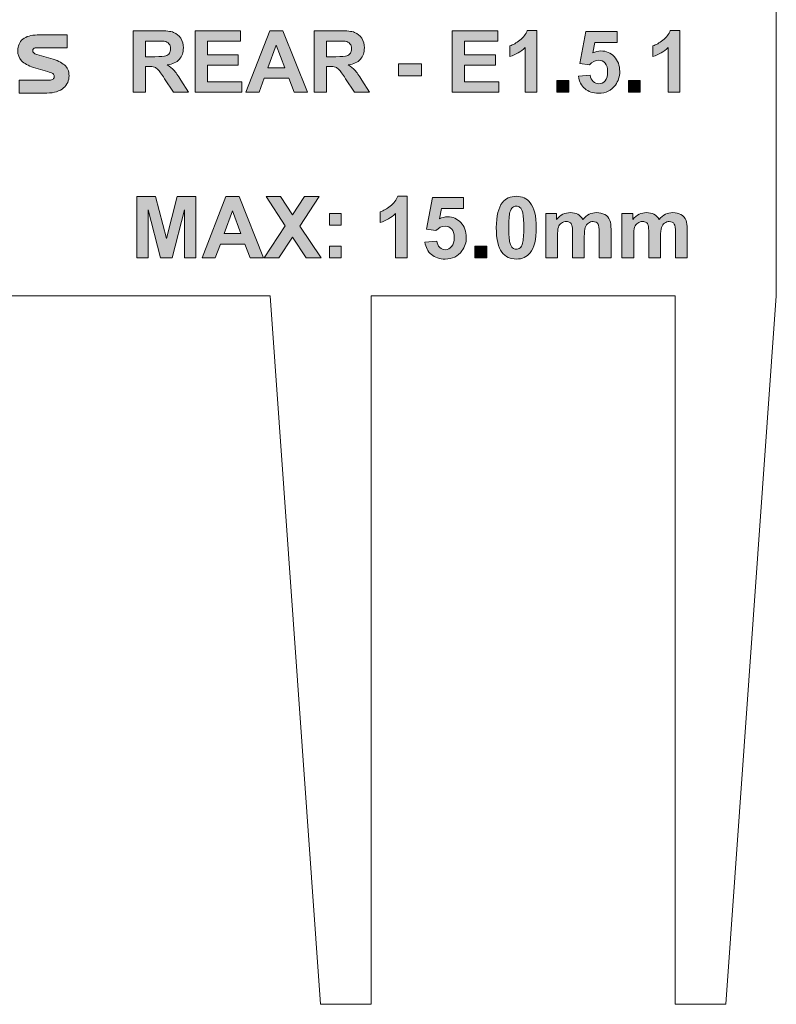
# Model space of a CAD drawing. Header units: millimetres. Extents: x 7 to 595, y -296 to -6.
# Tile 55 of 131: x 176 to 213, y -296 to -247. Entities that reach past the tile are written whole.
import ezdxf

# ---------------------------------------------------------------- set-up
doc = ezdxf.new("R2010")
doc.units = ezdxf.units.MM
doc.header["$MEASUREMENT"] = 0
doc.layers.add('Layer 1', color=7, linetype='Continuous', lineweight=0)

# ---------------------------------------------------------------- blocks, each defined once
blk = doc.blocks.new('Block_43')
at = {"layer": 'Layer 1', "color": 240, "lineweight": 0, "true_color": 0xed2224}
blk.add_line((213.435, -260.816), (213.423, -243.316), dxfattribs=at)
for points in [[(188.435, -260.816), (188.435, -260.816), (115.738, -260.816), (115.738, -260.816)], [(188.435, -260.816), (188.435, -260.816), (190.935, -295.816), (190.935, -295.816)], [(208.435, -260.816), (208.435, -260.816), (193.435, -260.816), (193.435, -260.816)], [(213.435, -260.816), (213.435, -260.816), (210.935, -295.816), (210.935, -295.816)]]:
    blk.add_open_spline(points, degree=3, dxfattribs=at)
for points in [[(190.935, -295.816), (190.935, -295.816), (193.435, -295.816), (193.435, -295.816), (193.435, -295.816), (193.435, -260.816), (193.435, -260.816)], [(210.935, -295.816), (210.935, -295.816), (208.435, -295.816), (208.435, -295.816), (208.435, -295.816), (208.435, -260.816), (208.435, -260.816)]]:
    blk.add_open_spline(points, degree=3, knots=[0, 0, 0, 0, 1, 1, 1, 2, 2, 2, 2], dxfattribs=at)
blk = doc.blocks.new('Block_42')
at = {"layer": 'Layer 1', "true_color": 0x010101, "transparency": 33554687}
h = blk.add_hatch(color=18, dxfattribs=at)
edge = h.paths.add_edge_path()
edge.add_spline(control_points=[(177.446, -249.735), (177.446, -249.735), (176.757, -249.532), (176.757, -249.532), (176.491, -249.453), (176.295, -249.344), (176.167, -249.206), (176.04, -249.069), (175.976, -248.904), (175.976, -248.713), (175.976, -248.473), (176.06, -248.283), (176.229, -248.142), (176.397, -248.002), (176.634, -247.932), (176.94, -247.932), (176.94, -247.932), (178.414, -247.932), (178.414, -247.932), (178.414, -247.932), (178.414, -248.563), (178.414, -248.563), (178.414, -248.563), (176.937, -248.563), (176.937, -248.563), (176.855, -248.563), (176.798, -248.578), (176.764, -248.607), (176.731, -248.637), (176.715, -248.669), (176.715, -248.705), (176.715, -248.751), (176.731, -248.789), (176.763, -248.818), (176.794, -248.847), (176.846, -248.872), (176.917, -248.893), (176.917, -248.893), (177.618, -249.095), (177.618, -249.095), (177.914, -249.182), (178.137, -249.289), (178.286, -249.415), (178.435, -249.541), (178.51, -249.718), (178.51, -249.945), (178.51, -250.063), (178.487, -250.174), (178.443, -250.278), (178.398, -250.383), (178.331, -250.473), (178.24, -250.55), (178.149, -250.626), (178.034, -250.688), (177.895, -250.734), (177.756, -250.78), (177.594, -250.803), (177.407, -250.803), (177.407, -250.803), (176.053, -250.803), (176.053, -250.803), (176.053, -250.803), (176.053, -250.171), (176.053, -250.171), (176.053, -250.171), (177.522, -250.171), (177.522, -250.171), (177.619, -250.171), (177.687, -250.152), (177.725, -250.114), (177.763, -250.075), (177.783, -250.031), (177.783, -249.98), (177.783, -249.918), (177.759, -249.872), (177.712, -249.84), (177.664, -249.808), (177.576, -249.773), (177.446, -249.735)], knot_values=[0, 0, 0, 0, 1, 1, 1, 2, 2, 2, 3, 3, 3, 4, 4, 4, 5, 5, 5, 6, 6, 6, 7, 7, 7, 8, 8, 8, 9, 9, 9, 10, 10, 10, 11, 11, 11, 12, 12, 12, 13, 13, 13, 14, 14, 14, 15, 15, 15, 16, 16, 16, 17, 17, 17, 18, 18, 18, 19, 19, 19, 20, 20, 20, 21, 21, 21, 22, 22, 22, 23, 23, 23, 24, 24, 24, 25, 25, 25, 26, 26, 26, 26], degree=3, periodic=0)
h = blk.add_hatch(color=18, dxfattribs=at)
edge = h.paths.add_edge_path()
edge.add_spline(control_points=[(182.289, -249.006), (182.289, -249.006), (182.742, -249.006), (182.742, -249.006), (183.035, -249.006), (183.218, -248.993), (183.291, -248.968), (183.364, -248.944), (183.422, -248.901), (183.463, -248.84), (183.504, -248.779), (183.525, -248.703), (183.525, -248.612), (183.525, -248.51), (183.497, -248.428), (183.443, -248.364), (183.389, -248.302), (183.312, -248.262), (183.213, -248.246), (183.163, -248.239), (183.014, -248.235), (182.767, -248.235), (182.767, -248.235), (182.289, -248.235), (182.289, -248.235), (182.289, -248.235), (182.289, -249.006), (182.289, -249.006)], knot_values=[0, 0, 0, 0, 1, 1, 1, 2, 2, 2, 3, 3, 3, 4, 4, 4, 5, 5, 5, 6, 6, 6, 7, 7, 7, 8, 8, 8, 9, 9, 9, 9], degree=3, periodic=0)
edge = h.paths.add_edge_path()
edge.add_spline(control_points=[(181.675, -250.754), (181.675, -250.754), (181.675, -247.723), (181.675, -247.723), (181.675, -247.723), (182.964, -247.723), (182.964, -247.723), (183.288, -247.723), (183.524, -247.751), (183.67, -247.805), (183.818, -247.859), (183.935, -247.956), (184.023, -248.095), (184.111, -248.235), (184.156, -248.393), (184.156, -248.573), (184.156, -248.8), (184.089, -248.988), (183.956, -249.136), (183.823, -249.284), (183.624, -249.378), (183.359, -249.416), (183.49, -249.493), (183.599, -249.578), (183.684, -249.67), (183.771, -249.763), (183.886, -249.927), (184.032, -250.163), (184.032, -250.163), (184.401, -250.754), (184.401, -250.754), (184.401, -250.754), (183.67, -250.754), (183.67, -250.754), (183.67, -250.754), (183.231, -250.092), (183.231, -250.092), (183.073, -249.857), (182.966, -249.709), (182.907, -249.648), (182.849, -249.587), (182.788, -249.545), (182.723, -249.522), (182.657, -249.5), (182.554, -249.488), (182.413, -249.488), (182.413, -249.488), (182.289, -249.488), (182.289, -249.488), (182.289, -249.488), (182.289, -250.754), (182.289, -250.754), (182.289, -250.754), (181.675, -250.754), (181.675, -250.754), (181.675, -250.754), (181.675, -250.754), (181.675, -250.754)], knot_values=[0, 0, 0, 0, 1, 1, 1, 2, 2, 2, 3, 3, 3, 4, 4, 4, 5, 5, 5, 6, 6, 6, 7, 7, 7, 8, 8, 8, 9, 9, 9, 10, 10, 10, 11, 11, 11, 12, 12, 12, 13, 13, 13, 14, 14, 14, 15, 15, 15, 16, 16, 16, 17, 17, 17, 18, 18, 18, 19, 19, 19, 19], degree=3, periodic=0)
for points in [[(184.732, -250.754), (184.732, -247.723), (186.976, -247.723), (186.976, -248.235), (185.346, -248.235), (185.346, -248.908), (186.862, -248.908), (186.862, -249.421), (185.346, -249.421), (185.346, -250.242), (187.035, -250.242), (187.035, -250.754)], [(197.432, -250.754), (197.432, -247.723), (199.676, -247.723), (199.676, -248.235), (198.046, -248.235), (198.046, -248.908), (199.561, -248.908), (199.561, -249.421), (198.046, -249.421), (198.046, -250.242), (199.735, -250.242), (199.735, -250.754)], [(194.774, -249.946), (194.774, -249.366), (195.917, -249.366), (195.917, -249.946)], [(202.602, -250.754), (202.602, -250.174), (203.182, -250.174), (203.182, -250.754)], [(206.132, -250.754), (206.132, -250.174), (206.712, -250.174), (206.712, -250.754)], [(181.854, -258.949), (181.854, -255.918), (182.773, -255.918), (183.317, -257.986), (183.854, -255.918), (184.775, -255.918), (184.775, -258.949), (184.208, -258.949), (184.206, -256.563), (183.608, -258.949), (183.018, -258.949), (182.424, -256.563), (182.421, -258.949)], [(188.139, -258.949), (189.185, -257.369), (188.237, -255.918), (188.951, -255.918), (189.548, -256.821), (190.145, -255.918), (190.861, -255.918), (189.91, -257.37), (190.954, -258.949), (190.219, -258.949), (189.547, -257.923), (188.875, -258.949)], [(198.556, -258.949), (198.556, -258.369), (199.136, -258.369), (199.136, -258.949)]]:
    blk.add_hatch(color=18, dxfattribs=at).paths.add_polyline_path(points)
h = blk.add_hatch(color=18, dxfattribs=at)
edge = h.paths.add_edge_path()
edge.add_spline(control_points=[(189.164, -249.552), (189.164, -249.552), (188.743, -248.43), (188.743, -248.43), (188.743, -248.43), (188.334, -249.552), (188.334, -249.552), (188.334, -249.552), (189.164, -249.552), (189.164, -249.552)], knot_values=[0, 0, 0, 0, 1, 1, 1, 2, 2, 2, 3, 3, 3, 3], degree=3, periodic=0)
edge = h.paths.add_edge_path()
edge.add_spline(control_points=[(190.286, -250.754), (190.286, -250.754), (189.625, -250.754), (189.625, -250.754), (189.625, -250.754), (189.363, -250.064), (189.363, -250.064), (189.363, -250.064), (188.148, -250.064), (188.148, -250.064), (188.148, -250.064), (187.896, -250.754), (187.896, -250.754), (187.896, -250.754), (187.247, -250.754), (187.247, -250.754), (187.247, -250.754), (188.424, -247.723), (188.424, -247.723), (188.424, -247.723), (189.072, -247.723), (189.072, -247.723), (189.072, -247.723), (190.286, -250.754), (190.286, -250.754), (190.286, -250.754), (190.286, -250.754), (190.286, -250.754)], knot_values=[0, 0, 0, 0, 1, 1, 1, 2, 2, 2, 3, 3, 3, 4, 4, 4, 5, 5, 5, 6, 6, 6, 7, 7, 7, 8, 8, 8, 9, 9, 9, 9], degree=3, periodic=0)
h = blk.add_hatch(color=18, dxfattribs=at)
edge = h.paths.add_edge_path()
edge.add_spline(control_points=[(191.227, -249.006), (191.227, -249.006), (191.68, -249.006), (191.68, -249.006), (191.973, -249.006), (192.156, -248.993), (192.229, -248.968), (192.302, -248.944), (192.36, -248.901), (192.401, -248.84), (192.442, -248.779), (192.463, -248.703), (192.463, -248.612), (192.463, -248.51), (192.435, -248.428), (192.381, -248.364), (192.327, -248.302), (192.25, -248.262), (192.151, -248.246), (192.101, -248.239), (191.952, -248.235), (191.704, -248.235), (191.704, -248.235), (191.227, -248.235), (191.227, -248.235), (191.227, -248.235), (191.227, -249.006), (191.227, -249.006)], knot_values=[0, 0, 0, 0, 1, 1, 1, 2, 2, 2, 3, 3, 3, 4, 4, 4, 5, 5, 5, 6, 6, 6, 7, 7, 7, 8, 8, 8, 9, 9, 9, 9], degree=3, periodic=0)
edge = h.paths.add_edge_path()
edge.add_spline(control_points=[(190.613, -250.754), (190.613, -250.754), (190.613, -247.723), (190.613, -247.723), (190.613, -247.723), (191.902, -247.723), (191.902, -247.723), (192.226, -247.723), (192.461, -247.751), (192.608, -247.805), (192.756, -247.859), (192.873, -247.956), (192.961, -248.095), (193.049, -248.235), (193.094, -248.393), (193.094, -248.573), (193.094, -248.8), (193.027, -248.988), (192.894, -249.136), (192.76, -249.284), (192.562, -249.378), (192.296, -249.416), (192.428, -249.493), (192.537, -249.578), (192.622, -249.67), (192.708, -249.763), (192.824, -249.927), (192.969, -250.163), (192.969, -250.163), (193.339, -250.754), (193.339, -250.754), (193.339, -250.754), (192.607, -250.754), (192.607, -250.754), (192.607, -250.754), (192.169, -250.092), (192.169, -250.092), (192.011, -249.857), (191.903, -249.709), (191.845, -249.648), (191.787, -249.587), (191.726, -249.545), (191.661, -249.522), (191.595, -249.5), (191.492, -249.488), (191.351, -249.488), (191.351, -249.488), (191.227, -249.488), (191.227, -249.488), (191.227, -249.488), (191.227, -250.754), (191.227, -250.754), (191.227, -250.754), (190.613, -250.754), (190.613, -250.754), (190.613, -250.754), (190.613, -250.754), (190.613, -250.754)], knot_values=[0, 0, 0, 0, 1, 1, 1, 2, 2, 2, 3, 3, 3, 4, 4, 4, 5, 5, 5, 6, 6, 6, 7, 7, 7, 8, 8, 8, 9, 9, 9, 10, 10, 10, 11, 11, 11, 12, 12, 12, 13, 13, 13, 14, 14, 14, 15, 15, 15, 16, 16, 16, 17, 17, 17, 18, 18, 18, 19, 19, 19, 19], degree=3, periodic=0)
h = blk.add_hatch(color=18, dxfattribs=at)
edge = h.paths.add_edge_path()
edge.add_spline(control_points=[(201.61, -250.754), (201.61, -250.754), (201.03, -250.754), (201.03, -250.754), (201.03, -250.754), (201.03, -248.56), (201.03, -248.56), (200.819, -248.759), (200.569, -248.906), (200.281, -249.002), (200.281, -249.002), (200.281, -248.472), (200.281, -248.472), (200.433, -248.423), (200.597, -248.329), (200.774, -248.19), (200.952, -248.052), (201.073, -247.89), (201.14, -247.706), (201.14, -247.706), (201.61, -247.706), (201.61, -247.706), (201.61, -247.706), (201.61, -250.754), (201.61, -250.754)], knot_values=[0, 0, 0, 0, 1, 1, 1, 2, 2, 2, 3, 3, 3, 4, 4, 4, 5, 5, 5, 6, 6, 6, 7, 7, 7, 8, 8, 8, 8], degree=3, periodic=0)
h = blk.add_hatch(color=18, dxfattribs=at)
edge = h.paths.add_edge_path()
edge.add_spline(control_points=[(203.664, -249.976), (203.664, -249.976), (204.243, -249.916), (204.243, -249.916), (204.26, -250.047), (204.309, -250.152), (204.39, -250.229), (204.472, -250.305), (204.566, -250.344), (204.672, -250.344), (204.794, -250.344), (204.897, -250.294), (204.981, -250.195), (205.065, -250.095), (205.107, -249.946), (205.107, -249.746), (205.107, -249.558), (205.065, -249.418), (204.981, -249.324), (204.898, -249.23), (204.79, -249.184), (204.655, -249.184), (204.488, -249.184), (204.338, -249.257), (204.205, -249.404), (204.205, -249.404), (203.735, -249.336), (203.735, -249.336), (203.735, -249.336), (204.032, -247.761), (204.032, -247.761), (204.032, -247.761), (205.569, -247.761), (205.569, -247.761), (205.569, -247.761), (205.569, -248.303), (205.569, -248.303), (205.569, -248.303), (204.473, -248.303), (204.473, -248.303), (204.473, -248.303), (204.381, -248.819), (204.381, -248.819), (204.51, -248.755), (204.643, -248.722), (204.778, -248.722), (205.036, -248.722), (205.255, -248.816), (205.434, -249.004), (205.614, -249.192), (205.704, -249.436), (205.704, -249.737), (205.704, -249.987), (205.631, -250.21), (205.487, -250.407), (205.289, -250.675), (205.015, -250.809), (204.665, -250.809), (204.385, -250.809), (204.157, -250.734), (203.98, -250.583), (203.803, -250.432), (203.698, -250.231), (203.664, -249.976)], knot_values=[0, 0, 0, 0, 1, 1, 1, 2, 2, 2, 3, 3, 3, 4, 4, 4, 5, 5, 5, 6, 6, 6, 7, 7, 7, 8, 8, 8, 9, 9, 9, 10, 10, 10, 11, 11, 11, 12, 12, 12, 13, 13, 13, 14, 14, 14, 15, 15, 15, 16, 16, 16, 17, 17, 17, 18, 18, 18, 19, 19, 19, 20, 20, 20, 21, 21, 21, 21], degree=3, periodic=0)
h = blk.add_hatch(color=18, dxfattribs=at)
edge = h.paths.add_edge_path()
edge.add_spline(control_points=[(208.672, -250.754), (208.672, -250.754), (208.092, -250.754), (208.092, -250.754), (208.092, -250.754), (208.092, -248.56), (208.092, -248.56), (207.88, -248.759), (207.63, -248.906), (207.342, -249.002), (207.342, -249.002), (207.342, -248.472), (207.342, -248.472), (207.494, -248.423), (207.658, -248.329), (207.835, -248.19), (208.013, -248.052), (208.135, -247.89), (208.201, -247.706), (208.201, -247.706), (208.672, -247.706), (208.672, -247.706), (208.672, -247.706), (208.672, -250.754), (208.672, -250.754)], knot_values=[0, 0, 0, 0, 1, 1, 1, 2, 2, 2, 3, 3, 3, 4, 4, 4, 5, 5, 5, 6, 6, 6, 7, 7, 7, 8, 8, 8, 8], degree=3, periodic=0)
h = blk.add_hatch(color=18, dxfattribs=at)
edge = h.paths.add_edge_path()
edge.add_spline(control_points=[(186.998, -257.747), (186.998, -257.747), (186.576, -256.625), (186.576, -256.625), (186.576, -256.625), (186.167, -257.747), (186.167, -257.747), (186.167, -257.747), (186.998, -257.747), (186.998, -257.747)], knot_values=[0, 0, 0, 0, 1, 1, 1, 2, 2, 2, 3, 3, 3, 3], degree=3, periodic=0)
edge = h.paths.add_edge_path()
edge.add_spline(control_points=[(188.119, -258.949), (188.119, -258.949), (187.458, -258.949), (187.458, -258.949), (187.458, -258.949), (187.197, -258.259), (187.197, -258.259), (187.197, -258.259), (185.981, -258.259), (185.981, -258.259), (185.981, -258.259), (185.729, -258.949), (185.729, -258.949), (185.729, -258.949), (185.08, -258.949), (185.08, -258.949), (185.08, -258.949), (186.257, -255.918), (186.257, -255.918), (186.257, -255.918), (186.905, -255.918), (186.905, -255.918), (186.905, -255.918), (188.119, -258.949), (188.119, -258.949), (188.119, -258.949), (188.119, -258.949), (188.119, -258.949)], knot_values=[0, 0, 0, 0, 1, 1, 1, 2, 2, 2, 3, 3, 3, 4, 4, 4, 5, 5, 5, 6, 6, 6, 7, 7, 7, 8, 8, 8, 9, 9, 9, 9], degree=3, periodic=0)
h = blk.add_hatch(color=18, dxfattribs=at)
edge = h.paths.add_edge_path()
edge.add_spline(control_points=[(195.21, -258.949), (195.21, -258.949), (194.63, -258.949), (194.63, -258.949), (194.63, -258.949), (194.63, -256.755), (194.63, -256.755), (194.419, -256.954), (194.169, -257.102), (193.881, -257.197), (193.881, -257.197), (193.881, -256.668), (193.881, -256.668), (194.033, -256.618), (194.197, -256.524), (194.374, -256.385), (194.552, -256.247), (194.673, -256.086), (194.74, -255.901), (194.74, -255.901), (195.21, -255.901), (195.21, -255.901), (195.21, -255.901), (195.21, -258.949), (195.21, -258.949)], knot_values=[0, 0, 0, 0, 1, 1, 1, 2, 2, 2, 3, 3, 3, 4, 4, 4, 5, 5, 5, 6, 6, 6, 7, 7, 7, 8, 8, 8, 8], degree=3, periodic=0)
h = blk.add_hatch(color=18, dxfattribs=at)
edge = h.paths.add_edge_path()
edge.add_spline(control_points=[(196.087, -258.171), (196.087, -258.171), (196.667, -258.111), (196.667, -258.111), (196.684, -258.242), (196.733, -258.347), (196.814, -258.424), (196.896, -258.501), (196.99, -258.539), (197.096, -258.539), (197.217, -258.539), (197.32, -258.489), (197.404, -258.39), (197.488, -258.29), (197.531, -258.141), (197.531, -257.941), (197.531, -257.753), (197.489, -257.613), (197.405, -257.519), (197.322, -257.425), (197.213, -257.379), (197.079, -257.379), (196.912, -257.379), (196.762, -257.452), (196.629, -257.599), (196.629, -257.599), (196.159, -257.531), (196.159, -257.531), (196.159, -257.531), (196.455, -255.956), (196.455, -255.956), (196.455, -255.956), (197.992, -255.956), (197.992, -255.956), (197.992, -255.956), (197.992, -256.498), (197.992, -256.498), (197.992, -256.498), (196.896, -256.498), (196.896, -256.498), (196.896, -256.498), (196.805, -257.014), (196.805, -257.014), (196.934, -256.95), (197.066, -256.917), (197.202, -256.917), (197.46, -256.917), (197.679, -257.011), (197.858, -257.2), (198.038, -257.387), (198.128, -257.631), (198.128, -257.932), (198.128, -258.182), (198.055, -258.405), (197.91, -258.602), (197.713, -258.87), (197.439, -259.004), (197.089, -259.004), (196.809, -259.004), (196.58, -258.929), (196.404, -258.779), (196.227, -258.628), (196.122, -258.426), (196.087, -258.171)], knot_values=[0, 0, 0, 0, 1, 1, 1, 2, 2, 2, 3, 3, 3, 4, 4, 4, 5, 5, 5, 6, 6, 6, 7, 7, 7, 8, 8, 8, 9, 9, 9, 10, 10, 10, 11, 11, 11, 12, 12, 12, 13, 13, 13, 14, 14, 14, 15, 15, 15, 16, 16, 16, 17, 17, 17, 18, 18, 18, 19, 19, 19, 20, 20, 20, 21, 21, 21, 21], degree=3, periodic=0)
h = blk.add_hatch(color=18, dxfattribs=at)
edge = h.paths.add_edge_path()
edge.add_spline(control_points=[(200.593, -256.384), (200.524, -256.384), (200.462, -256.407), (200.409, -256.452), (200.354, -256.496), (200.312, -256.577), (200.282, -256.693), (200.243, -256.843), (200.223, -257.097), (200.223, -257.454), (200.223, -257.811), (200.241, -258.055), (200.276, -258.189), (200.311, -258.322), (200.356, -258.411), (200.409, -258.455), (200.463, -258.5), (200.524, -258.522), (200.593, -258.522), (200.663, -258.522), (200.725, -258.499), (200.779, -258.454), (200.833, -258.41), (200.875, -258.329), (200.905, -258.213), (200.944, -258.064), (200.964, -257.811), (200.964, -257.454), (200.964, -257.097), (200.946, -256.852), (200.911, -256.719), (200.876, -256.586), (200.831, -256.496), (200.778, -256.452), (200.724, -256.407), (200.663, -256.384), (200.593, -256.384)], knot_values=[0, 0, 0, 0, 1, 1, 1, 2, 2, 2, 3, 3, 3, 4, 4, 4, 5, 5, 5, 6, 6, 6, 7, 7, 7, 8, 8, 8, 9, 9, 9, 10, 10, 10, 11, 11, 11, 12, 12, 12, 12], degree=3, periodic=0)
edge = h.paths.add_edge_path()
edge.add_spline(control_points=[(200.593, -255.901), (200.887, -255.901), (201.116, -256.007), (201.282, -256.217), (201.479, -256.465), (201.578, -256.878), (201.578, -257.454), (201.578, -258.029), (201.478, -258.442), (201.28, -258.693), (201.116, -258.901), (200.887, -259.004), (200.593, -259.004), (200.299, -259.004), (200.061, -258.891), (199.88, -258.664), (199.7, -258.436), (199.609, -258.031), (199.609, -257.448), (199.609, -256.876), (199.709, -256.464), (199.907, -256.213), (200.071, -256.005), (200.3, -255.901), (200.593, -255.901), (200.593, -255.901), (200.593, -255.901), (200.593, -255.901)], knot_values=[0, 0, 0, 0, 1, 1, 1, 2, 2, 2, 3, 3, 3, 4, 4, 4, 5, 5, 5, 6, 6, 6, 7, 7, 7, 8, 8, 8, 9, 9, 9, 9], degree=3, periodic=0)
h = blk.add_hatch(color=18, dxfattribs=at)
edge = h.paths.add_edge_path()
edge.add_spline(control_points=[(191.375, -258.949), (191.375, -258.949), (191.375, -258.369), (191.375, -258.369), (191.375, -258.369), (191.955, -258.369), (191.955, -258.369), (191.955, -258.369), (191.955, -258.949), (191.955, -258.949), (191.955, -258.949), (191.375, -258.949), (191.375, -258.949)], knot_values=[0, 0, 0, 0, 1, 1, 1, 2, 2, 2, 3, 3, 3, 4, 4, 4, 4], degree=3, periodic=0)
edge = h.paths.add_edge_path()
edge.add_spline(control_points=[(191.375, -257.332), (191.375, -257.332), (191.375, -256.752), (191.375, -256.752), (191.375, -256.752), (191.955, -256.752), (191.955, -256.752), (191.955, -256.752), (191.955, -257.332), (191.955, -257.332), (191.955, -257.332), (191.375, -257.332), (191.375, -257.332), (191.375, -257.332), (191.375, -257.332), (191.375, -257.332)], knot_values=[0, 0, 0, 0, 1, 1, 1, 2, 2, 2, 3, 3, 3, 4, 4, 4, 5, 5, 5, 5], degree=3, periodic=0)
h = blk.add_hatch(color=18, dxfattribs=at)
edge = h.paths.add_edge_path()
edge.add_spline(control_points=[(202.048, -256.752), (202.048, -256.752), (202.582, -256.752), (202.582, -256.752), (202.582, -256.752), (202.582, -257.052), (202.582, -257.052), (202.773, -256.821), (203.001, -256.706), (203.265, -256.706), (203.406, -256.706), (203.528, -256.735), (203.631, -256.792), (203.735, -256.85), (203.819, -256.938), (203.885, -257.055), (203.982, -256.938), (204.086, -256.85), (204.198, -256.792), (204.309, -256.735), (204.428, -256.706), (204.555, -256.706), (204.716, -256.706), (204.852, -256.738), (204.964, -256.804), (205.076, -256.869), (205.159, -256.965), (205.214, -257.092), (205.254, -257.185), (205.274, -257.337), (205.274, -257.547), (205.274, -257.547), (205.274, -258.949), (205.274, -258.949), (205.274, -258.949), (204.694, -258.949), (204.694, -258.949), (204.694, -258.949), (204.694, -257.696), (204.694, -257.696), (204.694, -257.478), (204.674, -257.337), (204.634, -257.274), (204.581, -257.192), (204.497, -257.15), (204.386, -257.15), (204.305, -257.15), (204.228, -257.175), (204.156, -257.224), (204.085, -257.274), (204.032, -257.347), (204.001, -257.442), (203.969, -257.538), (203.953, -257.689), (203.953, -257.896), (203.953, -257.896), (203.953, -258.949), (203.953, -258.949), (203.953, -258.949), (203.373, -258.949), (203.373, -258.949), (203.373, -258.949), (203.373, -257.747), (203.373, -257.747), (203.373, -257.534), (203.363, -257.396), (203.342, -257.334), (203.322, -257.272), (203.29, -257.226), (203.246, -257.195), (203.203, -257.165), (203.144, -257.15), (203.07, -257.15), (202.98, -257.15), (202.9, -257.174), (202.829, -257.222), (202.757, -257.271), (202.706, -257.34), (202.675, -257.431), (202.644, -257.522), (202.628, -257.673), (202.628, -257.883), (202.628, -257.883), (202.628, -258.949), (202.628, -258.949), (202.628, -258.949), (202.048, -258.949), (202.048, -258.949), (202.048, -258.949), (202.048, -256.752), (202.048, -256.752)], knot_values=[0, 0, 0, 0, 1, 1, 1, 2, 2, 2, 3, 3, 3, 4, 4, 4, 5, 5, 5, 6, 6, 6, 7, 7, 7, 8, 8, 8, 9, 9, 9, 10, 10, 10, 11, 11, 11, 12, 12, 12, 13, 13, 13, 14, 14, 14, 15, 15, 15, 16, 16, 16, 17, 17, 17, 18, 18, 18, 19, 19, 19, 20, 20, 20, 21, 21, 21, 22, 22, 22, 23, 23, 23, 24, 24, 24, 25, 25, 25, 26, 26, 26, 27, 27, 27, 28, 28, 28, 29, 29, 29, 30, 30, 30, 30], degree=3, periodic=0)
h = blk.add_hatch(color=18, dxfattribs=at)
edge = h.paths.add_edge_path()
edge.add_spline(control_points=[(205.812, -256.752), (205.812, -256.752), (206.346, -256.752), (206.346, -256.752), (206.346, -256.752), (206.346, -257.052), (206.346, -257.052), (206.537, -256.821), (206.765, -256.706), (207.03, -256.706), (207.17, -256.706), (207.292, -256.735), (207.395, -256.792), (207.499, -256.85), (207.583, -256.938), (207.649, -257.055), (207.746, -256.938), (207.85, -256.85), (207.962, -256.792), (208.073, -256.735), (208.192, -256.706), (208.319, -256.706), (208.48, -256.706), (208.616, -256.738), (208.729, -256.804), (208.84, -256.869), (208.923, -256.965), (208.978, -257.092), (209.019, -257.185), (209.038, -257.337), (209.038, -257.547), (209.038, -257.547), (209.038, -258.949), (209.038, -258.949), (209.038, -258.949), (208.458, -258.949), (208.458, -258.949), (208.458, -258.949), (208.458, -257.696), (208.458, -257.696), (208.458, -257.478), (208.438, -257.337), (208.398, -257.274), (208.345, -257.192), (208.261, -257.15), (208.15, -257.15), (208.069, -257.15), (207.992, -257.175), (207.92, -257.224), (207.849, -257.274), (207.797, -257.347), (207.765, -257.442), (207.733, -257.538), (207.717, -257.689), (207.717, -257.896), (207.717, -257.896), (207.717, -258.949), (207.717, -258.949), (207.717, -258.949), (207.137, -258.949), (207.137, -258.949), (207.137, -258.949), (207.137, -257.747), (207.137, -257.747), (207.137, -257.534), (207.127, -257.396), (207.106, -257.334), (207.086, -257.272), (207.054, -257.226), (207.01, -257.195), (206.967, -257.165), (206.908, -257.15), (206.834, -257.15), (206.744, -257.15), (206.664, -257.174), (206.593, -257.222), (206.521, -257.271), (206.47, -257.34), (206.439, -257.431), (206.408, -257.522), (206.392, -257.673), (206.392, -257.883), (206.392, -257.883), (206.392, -258.949), (206.392, -258.949), (206.392, -258.949), (205.812, -258.949), (205.812, -258.949), (205.812, -258.949), (205.812, -256.752), (205.812, -256.752)], knot_values=[0, 0, 0, 0, 1, 1, 1, 2, 2, 2, 3, 3, 3, 4, 4, 4, 5, 5, 5, 6, 6, 6, 7, 7, 7, 8, 8, 8, 9, 9, 9, 10, 10, 10, 11, 11, 11, 12, 12, 12, 13, 13, 13, 14, 14, 14, 15, 15, 15, 16, 16, 16, 17, 17, 17, 18, 18, 18, 19, 19, 19, 20, 20, 20, 21, 21, 21, 22, 22, 22, 23, 23, 23, 24, 24, 24, 25, 25, 25, 26, 26, 26, 27, 27, 27, 28, 28, 28, 29, 29, 29, 30, 30, 30, 30], degree=3, periodic=0)
at = {"layer": 'Layer 1'}
for points in [[(184.732, -250.754), (184.732, -247.723), (186.976, -247.723), (186.976, -248.235), (185.346, -248.235), (185.346, -248.908), (186.862, -248.908), (186.862, -249.421), (185.346, -249.421), (185.346, -250.242), (187.035, -250.242), (187.035, -250.754)], [(197.432, -250.754), (197.432, -247.723), (199.676, -247.723), (199.676, -248.235), (198.046, -248.235), (198.046, -248.908), (199.561, -248.908), (199.561, -249.421), (198.046, -249.421), (198.046, -250.242), (199.735, -250.242), (199.735, -250.754)], [(194.774, -249.946), (194.774, -249.366), (195.917, -249.366), (195.917, -249.946)], [(202.602, -250.754), (202.602, -250.174), (203.182, -250.174), (203.182, -250.754)], [(206.132, -250.754), (206.132, -250.174), (206.712, -250.174), (206.712, -250.754)], [(181.854, -258.949), (181.854, -255.918), (182.773, -255.918), (183.317, -257.986), (183.854, -255.918), (184.775, -255.918), (184.775, -258.949), (184.208, -258.949), (184.206, -256.563), (183.608, -258.949), (183.018, -258.949), (182.424, -256.563), (182.421, -258.949)], [(188.139, -258.949), (189.185, -257.369), (188.237, -255.918), (188.951, -255.918), (189.548, -256.821), (190.145, -255.918), (190.861, -255.918), (189.91, -257.37), (190.954, -258.949), (190.219, -258.949), (189.547, -257.923), (188.875, -258.949)], [(198.556, -258.949), (198.556, -258.369), (199.136, -258.369), (199.136, -258.949)]]:
    blk.add_lwpolyline(points, close=True, dxfattribs=at)
for points, knots in [([(177.446, -249.735), (177.446, -249.735), (176.757, -249.532), (176.757, -249.532), (176.491, -249.453), (176.295, -249.344), (176.167, -249.206), (176.04, -249.069), (175.976, -248.904), (175.976, -248.713), (175.976, -248.473), (176.06, -248.283), (176.229, -248.142), (176.397, -248.002), (176.634, -247.932), (176.94, -247.932), (176.94, -247.932), (178.414, -247.932), (178.414, -247.932), (178.414, -247.932), (178.414, -248.563), (178.414, -248.563), (178.414, -248.563), (176.937, -248.563), (176.937, -248.563), (176.855, -248.563), (176.798, -248.578), (176.764, -248.607), (176.731, -248.637), (176.715, -248.669), (176.715, -248.705), (176.715, -248.751), (176.731, -248.789), (176.763, -248.818), (176.794, -248.847), (176.846, -248.872), (176.917, -248.893), (176.917, -248.893), (177.618, -249.095), (177.618, -249.095), (177.914, -249.182), (178.137, -249.289), (178.286, -249.415), (178.435, -249.541), (178.51, -249.718), (178.51, -249.945), (178.51, -250.063), (178.487, -250.174), (178.443, -250.278), (178.398, -250.383), (178.331, -250.473), (178.24, -250.55), (178.149, -250.626), (178.034, -250.688), (177.895, -250.734), (177.756, -250.78), (177.594, -250.803), (177.407, -250.803), (177.407, -250.803), (176.053, -250.803), (176.053, -250.803), (176.053, -250.803), (176.053, -250.171), (176.053, -250.171), (176.053, -250.171), (177.522, -250.171), (177.522, -250.171), (177.619, -250.171), (177.687, -250.152), (177.725, -250.114), (177.763, -250.075), (177.783, -250.031), (177.783, -249.98), (177.783, -249.918), (177.759, -249.872), (177.712, -249.84), (177.664, -249.808), (177.576, -249.773), (177.446, -249.735)], [0, 0, 0, 0, 1, 1, 1, 2, 2, 2, 3, 3, 3, 4, 4, 4, 5, 5, 5, 6, 6, 6, 7, 7, 7, 8, 8, 8, 9, 9, 9, 10, 10, 10, 11, 11, 11, 12, 12, 12, 13, 13, 13, 14, 14, 14, 15, 15, 15, 16, 16, 16, 17, 17, 17, 18, 18, 18, 19, 19, 19, 20, 20, 20, 21, 21, 21, 22, 22, 22, 23, 23, 23, 24, 24, 24, 25, 25, 25, 26, 26, 26, 26]), ([(181.675, -250.754), (181.675, -250.754), (181.675, -247.723), (181.675, -247.723), (181.675, -247.723), (182.964, -247.723), (182.964, -247.723), (183.288, -247.723), (183.524, -247.751), (183.67, -247.805), (183.818, -247.859), (183.935, -247.956), (184.023, -248.095), (184.111, -248.235), (184.156, -248.393), (184.156, -248.573), (184.156, -248.8), (184.089, -248.988), (183.956, -249.136), (183.823, -249.284), (183.624, -249.378), (183.359, -249.416), (183.49, -249.493), (183.599, -249.578), (183.684, -249.67), (183.771, -249.763), (183.886, -249.927), (184.032, -250.163), (184.032, -250.163), (184.401, -250.754), (184.401, -250.754), (184.401, -250.754), (183.67, -250.754), (183.67, -250.754), (183.67, -250.754), (183.231, -250.092), (183.231, -250.092), (183.073, -249.857), (182.966, -249.709), (182.907, -249.648), (182.849, -249.587), (182.788, -249.545), (182.723, -249.522), (182.657, -249.5), (182.554, -249.488), (182.413, -249.488), (182.413, -249.488), (182.289, -249.488), (182.289, -249.488), (182.289, -249.488), (182.289, -250.754), (182.289, -250.754), (182.289, -250.754), (181.675, -250.754), (181.675, -250.754), (181.675, -250.754), (181.675, -250.754), (181.675, -250.754)], [0, 0, 0, 0, 1, 1, 1, 2, 2, 2, 3, 3, 3, 4, 4, 4, 5, 5, 5, 6, 6, 6, 7, 7, 7, 8, 8, 8, 9, 9, 9, 10, 10, 10, 11, 11, 11, 12, 12, 12, 13, 13, 13, 14, 14, 14, 15, 15, 15, 16, 16, 16, 17, 17, 17, 18, 18, 18, 19, 19, 19, 19]), ([(190.286, -250.754), (190.286, -250.754), (189.625, -250.754), (189.625, -250.754), (189.625, -250.754), (189.363, -250.064), (189.363, -250.064), (189.363, -250.064), (188.148, -250.064), (188.148, -250.064), (188.148, -250.064), (187.896, -250.754), (187.896, -250.754), (187.896, -250.754), (187.247, -250.754), (187.247, -250.754), (187.247, -250.754), (188.424, -247.723), (188.424, -247.723), (188.424, -247.723), (189.072, -247.723), (189.072, -247.723), (189.072, -247.723), (190.286, -250.754), (190.286, -250.754), (190.286, -250.754), (190.286, -250.754), (190.286, -250.754)], [0, 0, 0, 0, 1, 1, 1, 2, 2, 2, 3, 3, 3, 4, 4, 4, 5, 5, 5, 6, 6, 6, 7, 7, 7, 8, 8, 8, 9, 9, 9, 9]), ([(190.613, -250.754), (190.613, -250.754), (190.613, -247.723), (190.613, -247.723), (190.613, -247.723), (191.902, -247.723), (191.902, -247.723), (192.226, -247.723), (192.461, -247.751), (192.608, -247.805), (192.756, -247.859), (192.873, -247.956), (192.961, -248.095), (193.049, -248.235), (193.094, -248.393), (193.094, -248.573), (193.094, -248.8), (193.027, -248.988), (192.894, -249.136), (192.76, -249.284), (192.562, -249.378), (192.296, -249.416), (192.428, -249.493), (192.537, -249.578), (192.622, -249.67), (192.708, -249.763), (192.824, -249.927), (192.969, -250.163), (192.969, -250.163), (193.339, -250.754), (193.339, -250.754), (193.339, -250.754), (192.607, -250.754), (192.607, -250.754), (192.607, -250.754), (192.169, -250.092), (192.169, -250.092), (192.011, -249.857), (191.903, -249.709), (191.845, -249.648), (191.787, -249.587), (191.726, -249.545), (191.661, -249.522), (191.595, -249.5), (191.492, -249.488), (191.351, -249.488), (191.351, -249.488), (191.227, -249.488), (191.227, -249.488), (191.227, -249.488), (191.227, -250.754), (191.227, -250.754), (191.227, -250.754), (190.613, -250.754), (190.613, -250.754), (190.613, -250.754), (190.613, -250.754), (190.613, -250.754)], [0, 0, 0, 0, 1, 1, 1, 2, 2, 2, 3, 3, 3, 4, 4, 4, 5, 5, 5, 6, 6, 6, 7, 7, 7, 8, 8, 8, 9, 9, 9, 10, 10, 10, 11, 11, 11, 12, 12, 12, 13, 13, 13, 14, 14, 14, 15, 15, 15, 16, 16, 16, 17, 17, 17, 18, 18, 18, 19, 19, 19, 19]), ([(201.61, -250.754), (201.61, -250.754), (201.03, -250.754), (201.03, -250.754), (201.03, -250.754), (201.03, -248.56), (201.03, -248.56), (200.819, -248.759), (200.569, -248.906), (200.281, -249.002), (200.281, -249.002), (200.281, -248.472), (200.281, -248.472), (200.433, -248.423), (200.597, -248.329), (200.774, -248.19), (200.952, -248.052), (201.073, -247.89), (201.14, -247.706), (201.14, -247.706), (201.61, -247.706), (201.61, -247.706), (201.61, -247.706), (201.61, -250.754), (201.61, -250.754)], [0, 0, 0, 0, 1, 1, 1, 2, 2, 2, 3, 3, 3, 4, 4, 4, 5, 5, 5, 6, 6, 6, 7, 7, 7, 8, 8, 8, 8]), ([(203.664, -249.976), (203.664, -249.976), (204.243, -249.916), (204.243, -249.916), (204.26, -250.047), (204.309, -250.152), (204.39, -250.229), (204.472, -250.305), (204.566, -250.344), (204.672, -250.344), (204.794, -250.344), (204.897, -250.294), (204.981, -250.195), (205.065, -250.095), (205.107, -249.946), (205.107, -249.746), (205.107, -249.558), (205.065, -249.418), (204.981, -249.324), (204.898, -249.23), (204.79, -249.184), (204.655, -249.184), (204.488, -249.184), (204.338, -249.257), (204.205, -249.404), (204.205, -249.404), (203.735, -249.336), (203.735, -249.336), (203.735, -249.336), (204.032, -247.761), (204.032, -247.761), (204.032, -247.761), (205.569, -247.761), (205.569, -247.761), (205.569, -247.761), (205.569, -248.303), (205.569, -248.303), (205.569, -248.303), (204.473, -248.303), (204.473, -248.303), (204.473, -248.303), (204.381, -248.819), (204.381, -248.819), (204.51, -248.755), (204.643, -248.722), (204.778, -248.722), (205.036, -248.722), (205.255, -248.816), (205.434, -249.004), (205.614, -249.192), (205.704, -249.436), (205.704, -249.737), (205.704, -249.987), (205.631, -250.21), (205.487, -250.407), (205.289, -250.675), (205.015, -250.809), (204.665, -250.809), (204.385, -250.809), (204.157, -250.734), (203.98, -250.583), (203.803, -250.432), (203.698, -250.231), (203.664, -249.976)], [0, 0, 0, 0, 1, 1, 1, 2, 2, 2, 3, 3, 3, 4, 4, 4, 5, 5, 5, 6, 6, 6, 7, 7, 7, 8, 8, 8, 9, 9, 9, 10, 10, 10, 11, 11, 11, 12, 12, 12, 13, 13, 13, 14, 14, 14, 15, 15, 15, 16, 16, 16, 17, 17, 17, 18, 18, 18, 19, 19, 19, 20, 20, 20, 21, 21, 21, 21]), ([(208.672, -250.754), (208.672, -250.754), (208.092, -250.754), (208.092, -250.754), (208.092, -250.754), (208.092, -248.56), (208.092, -248.56), (207.88, -248.759), (207.63, -248.906), (207.342, -249.002), (207.342, -249.002), (207.342, -248.472), (207.342, -248.472), (207.494, -248.423), (207.658, -248.329), (207.835, -248.19), (208.013, -248.052), (208.135, -247.89), (208.201, -247.706), (208.201, -247.706), (208.672, -247.706), (208.672, -247.706), (208.672, -247.706), (208.672, -250.754), (208.672, -250.754)], [0, 0, 0, 0, 1, 1, 1, 2, 2, 2, 3, 3, 3, 4, 4, 4, 5, 5, 5, 6, 6, 6, 7, 7, 7, 8, 8, 8, 8]), ([(182.289, -249.006), (182.289, -249.006), (182.742, -249.006), (182.742, -249.006), (183.035, -249.006), (183.218, -248.993), (183.291, -248.968), (183.364, -248.944), (183.422, -248.901), (183.463, -248.84), (183.504, -248.779), (183.525, -248.703), (183.525, -248.612), (183.525, -248.51), (183.497, -248.428), (183.443, -248.364), (183.389, -248.302), (183.312, -248.262), (183.213, -248.246), (183.163, -248.239), (183.014, -248.235), (182.767, -248.235), (182.767, -248.235), (182.289, -248.235), (182.289, -248.235), (182.289, -248.235), (182.289, -249.006), (182.289, -249.006)], [0, 0, 0, 0, 1, 1, 1, 2, 2, 2, 3, 3, 3, 4, 4, 4, 5, 5, 5, 6, 6, 6, 7, 7, 7, 8, 8, 8, 9, 9, 9, 9]), ([(189.164, -249.552), (189.164, -249.552), (188.743, -248.43), (188.743, -248.43), (188.743, -248.43), (188.334, -249.552), (188.334, -249.552), (188.334, -249.552), (189.164, -249.552), (189.164, -249.552)], [0, 0, 0, 0, 1, 1, 1, 2, 2, 2, 3, 3, 3, 3]), ([(191.227, -249.006), (191.227, -249.006), (191.68, -249.006), (191.68, -249.006), (191.973, -249.006), (192.156, -248.993), (192.229, -248.968), (192.302, -248.944), (192.36, -248.901), (192.401, -248.84), (192.442, -248.779), (192.463, -248.703), (192.463, -248.612), (192.463, -248.51), (192.435, -248.428), (192.381, -248.364), (192.327, -248.302), (192.25, -248.262), (192.151, -248.246), (192.101, -248.239), (191.952, -248.235), (191.704, -248.235), (191.704, -248.235), (191.227, -248.235), (191.227, -248.235), (191.227, -248.235), (191.227, -249.006), (191.227, -249.006)], [0, 0, 0, 0, 1, 1, 1, 2, 2, 2, 3, 3, 3, 4, 4, 4, 5, 5, 5, 6, 6, 6, 7, 7, 7, 8, 8, 8, 9, 9, 9, 9]), ([(188.119, -258.949), (188.119, -258.949), (187.458, -258.949), (187.458, -258.949), (187.458, -258.949), (187.197, -258.259), (187.197, -258.259), (187.197, -258.259), (185.981, -258.259), (185.981, -258.259), (185.981, -258.259), (185.729, -258.949), (185.729, -258.949), (185.729, -258.949), (185.08, -258.949), (185.08, -258.949), (185.08, -258.949), (186.257, -255.918), (186.257, -255.918), (186.257, -255.918), (186.905, -255.918), (186.905, -255.918), (186.905, -255.918), (188.119, -258.949), (188.119, -258.949), (188.119, -258.949), (188.119, -258.949), (188.119, -258.949)], [0, 0, 0, 0, 1, 1, 1, 2, 2, 2, 3, 3, 3, 4, 4, 4, 5, 5, 5, 6, 6, 6, 7, 7, 7, 8, 8, 8, 9, 9, 9, 9]), ([(195.21, -258.949), (195.21, -258.949), (194.63, -258.949), (194.63, -258.949), (194.63, -258.949), (194.63, -256.755), (194.63, -256.755), (194.419, -256.954), (194.169, -257.102), (193.881, -257.197), (193.881, -257.197), (193.881, -256.668), (193.881, -256.668), (194.033, -256.618), (194.197, -256.524), (194.374, -256.385), (194.552, -256.247), (194.673, -256.086), (194.74, -255.901), (194.74, -255.901), (195.21, -255.901), (195.21, -255.901), (195.21, -255.901), (195.21, -258.949), (195.21, -258.949)], [0, 0, 0, 0, 1, 1, 1, 2, 2, 2, 3, 3, 3, 4, 4, 4, 5, 5, 5, 6, 6, 6, 7, 7, 7, 8, 8, 8, 8]), ([(196.087, -258.171), (196.087, -258.171), (196.667, -258.111), (196.667, -258.111), (196.684, -258.242), (196.733, -258.347), (196.814, -258.424), (196.896, -258.501), (196.99, -258.539), (197.096, -258.539), (197.217, -258.539), (197.32, -258.489), (197.404, -258.39), (197.488, -258.29), (197.531, -258.141), (197.531, -257.941), (197.531, -257.753), (197.489, -257.613), (197.405, -257.519), (197.322, -257.425), (197.213, -257.379), (197.079, -257.379), (196.912, -257.379), (196.762, -257.452), (196.629, -257.599), (196.629, -257.599), (196.159, -257.531), (196.159, -257.531), (196.159, -257.531), (196.455, -255.956), (196.455, -255.956), (196.455, -255.956), (197.992, -255.956), (197.992, -255.956), (197.992, -255.956), (197.992, -256.498), (197.992, -256.498), (197.992, -256.498), (196.896, -256.498), (196.896, -256.498), (196.896, -256.498), (196.805, -257.014), (196.805, -257.014), (196.934, -256.95), (197.066, -256.917), (197.202, -256.917), (197.46, -256.917), (197.679, -257.011), (197.858, -257.2), (198.038, -257.387), (198.128, -257.631), (198.128, -257.932), (198.128, -258.182), (198.055, -258.405), (197.91, -258.602), (197.713, -258.87), (197.439, -259.004), (197.089, -259.004), (196.809, -259.004), (196.58, -258.929), (196.404, -258.779), (196.227, -258.628), (196.122, -258.426), (196.087, -258.171)], [0, 0, 0, 0, 1, 1, 1, 2, 2, 2, 3, 3, 3, 4, 4, 4, 5, 5, 5, 6, 6, 6, 7, 7, 7, 8, 8, 8, 9, 9, 9, 10, 10, 10, 11, 11, 11, 12, 12, 12, 13, 13, 13, 14, 14, 14, 15, 15, 15, 16, 16, 16, 17, 17, 17, 18, 18, 18, 19, 19, 19, 20, 20, 20, 21, 21, 21, 21]), ([(200.593, -255.901), (200.887, -255.901), (201.116, -256.007), (201.282, -256.217), (201.479, -256.465), (201.578, -256.878), (201.578, -257.454), (201.578, -258.029), (201.478, -258.442), (201.28, -258.693), (201.116, -258.901), (200.887, -259.004), (200.593, -259.004), (200.299, -259.004), (200.061, -258.891), (199.88, -258.664), (199.7, -258.436), (199.609, -258.031), (199.609, -257.448), (199.609, -256.876), (199.709, -256.464), (199.907, -256.213), (200.071, -256.005), (200.3, -255.901), (200.593, -255.901), (200.593, -255.901), (200.593, -255.901), (200.593, -255.901)], [0, 0, 0, 0, 1, 1, 1, 2, 2, 2, 3, 3, 3, 4, 4, 4, 5, 5, 5, 6, 6, 6, 7, 7, 7, 8, 8, 8, 9, 9, 9, 9]), ([(186.998, -257.747), (186.998, -257.747), (186.576, -256.625), (186.576, -256.625), (186.576, -256.625), (186.167, -257.747), (186.167, -257.747), (186.167, -257.747), (186.998, -257.747), (186.998, -257.747)], [0, 0, 0, 0, 1, 1, 1, 2, 2, 2, 3, 3, 3, 3]), ([(191.375, -257.332), (191.375, -257.332), (191.375, -256.752), (191.375, -256.752), (191.375, -256.752), (191.955, -256.752), (191.955, -256.752), (191.955, -256.752), (191.955, -257.332), (191.955, -257.332), (191.955, -257.332), (191.375, -257.332), (191.375, -257.332), (191.375, -257.332), (191.375, -257.332), (191.375, -257.332)], [0, 0, 0, 0, 1, 1, 1, 2, 2, 2, 3, 3, 3, 4, 4, 4, 5, 5, 5, 5]), ([(200.593, -256.384), (200.524, -256.384), (200.462, -256.407), (200.409, -256.452), (200.354, -256.496), (200.312, -256.577), (200.282, -256.693), (200.243, -256.843), (200.223, -257.097), (200.223, -257.454), (200.223, -257.811), (200.241, -258.055), (200.276, -258.189), (200.311, -258.322), (200.356, -258.411), (200.409, -258.455), (200.463, -258.5), (200.524, -258.522), (200.593, -258.522), (200.663, -258.522), (200.725, -258.499), (200.779, -258.454), (200.833, -258.41), (200.875, -258.329), (200.905, -258.213), (200.944, -258.064), (200.964, -257.811), (200.964, -257.454), (200.964, -257.097), (200.946, -256.852), (200.911, -256.719), (200.876, -256.586), (200.831, -256.496), (200.778, -256.452), (200.724, -256.407), (200.663, -256.384), (200.593, -256.384)], [0, 0, 0, 0, 1, 1, 1, 2, 2, 2, 3, 3, 3, 4, 4, 4, 5, 5, 5, 6, 6, 6, 7, 7, 7, 8, 8, 8, 9, 9, 9, 10, 10, 10, 11, 11, 11, 12, 12, 12, 12]), ([(202.048, -256.752), (202.048, -256.752), (202.582, -256.752), (202.582, -256.752), (202.582, -256.752), (202.582, -257.052), (202.582, -257.052), (202.773, -256.821), (203.001, -256.706), (203.265, -256.706), (203.406, -256.706), (203.528, -256.735), (203.631, -256.792), (203.735, -256.85), (203.819, -256.938), (203.885, -257.055), (203.982, -256.938), (204.086, -256.85), (204.198, -256.792), (204.309, -256.735), (204.428, -256.706), (204.555, -256.706), (204.716, -256.706), (204.852, -256.738), (204.964, -256.804), (205.076, -256.869), (205.159, -256.965), (205.214, -257.092), (205.254, -257.185), (205.274, -257.337), (205.274, -257.547), (205.274, -257.547), (205.274, -258.949), (205.274, -258.949), (205.274, -258.949), (204.694, -258.949), (204.694, -258.949), (204.694, -258.949), (204.694, -257.696), (204.694, -257.696), (204.694, -257.478), (204.674, -257.337), (204.634, -257.274), (204.581, -257.192), (204.497, -257.15), (204.386, -257.15), (204.305, -257.15), (204.228, -257.175), (204.156, -257.224), (204.085, -257.274), (204.032, -257.347), (204.001, -257.442), (203.969, -257.538), (203.953, -257.689), (203.953, -257.896), (203.953, -257.896), (203.953, -258.949), (203.953, -258.949), (203.953, -258.949), (203.373, -258.949), (203.373, -258.949), (203.373, -258.949), (203.373, -257.747), (203.373, -257.747), (203.373, -257.534), (203.363, -257.396), (203.342, -257.334), (203.322, -257.272), (203.29, -257.226), (203.246, -257.195), (203.203, -257.165), (203.144, -257.15), (203.07, -257.15), (202.98, -257.15), (202.9, -257.174), (202.829, -257.222), (202.757, -257.271), (202.706, -257.34), (202.675, -257.431), (202.644, -257.522), (202.628, -257.673), (202.628, -257.883), (202.628, -257.883), (202.628, -258.949), (202.628, -258.949), (202.628, -258.949), (202.048, -258.949), (202.048, -258.949), (202.048, -258.949), (202.048, -256.752), (202.048, -256.752)], [0, 0, 0, 0, 1, 1, 1, 2, 2, 2, 3, 3, 3, 4, 4, 4, 5, 5, 5, 6, 6, 6, 7, 7, 7, 8, 8, 8, 9, 9, 9, 10, 10, 10, 11, 11, 11, 12, 12, 12, 13, 13, 13, 14, 14, 14, 15, 15, 15, 16, 16, 16, 17, 17, 17, 18, 18, 18, 19, 19, 19, 20, 20, 20, 21, 21, 21, 22, 22, 22, 23, 23, 23, 24, 24, 24, 25, 25, 25, 26, 26, 26, 27, 27, 27, 28, 28, 28, 29, 29, 29, 30, 30, 30, 30]), ([(205.812, -256.752), (205.812, -256.752), (206.346, -256.752), (206.346, -256.752), (206.346, -256.752), (206.346, -257.052), (206.346, -257.052), (206.537, -256.821), (206.765, -256.706), (207.03, -256.706), (207.17, -256.706), (207.292, -256.735), (207.395, -256.792), (207.499, -256.85), (207.583, -256.938), (207.649, -257.055), (207.746, -256.938), (207.85, -256.85), (207.962, -256.792), (208.073, -256.735), (208.192, -256.706), (208.319, -256.706), (208.48, -256.706), (208.616, -256.738), (208.729, -256.804), (208.84, -256.869), (208.923, -256.965), (208.978, -257.092), (209.019, -257.185), (209.038, -257.337), (209.038, -257.547), (209.038, -257.547), (209.038, -258.949), (209.038, -258.949), (209.038, -258.949), (208.458, -258.949), (208.458, -258.949), (208.458, -258.949), (208.458, -257.696), (208.458, -257.696), (208.458, -257.478), (208.438, -257.337), (208.398, -257.274), (208.345, -257.192), (208.261, -257.15), (208.15, -257.15), (208.069, -257.15), (207.992, -257.175), (207.92, -257.224), (207.849, -257.274), (207.797, -257.347), (207.765, -257.442), (207.733, -257.538), (207.717, -257.689), (207.717, -257.896), (207.717, -257.896), (207.717, -258.949), (207.717, -258.949), (207.717, -258.949), (207.137, -258.949), (207.137, -258.949), (207.137, -258.949), (207.137, -257.747), (207.137, -257.747), (207.137, -257.534), (207.127, -257.396), (207.106, -257.334), (207.086, -257.272), (207.054, -257.226), (207.01, -257.195), (206.967, -257.165), (206.908, -257.15), (206.834, -257.15), (206.744, -257.15), (206.664, -257.174), (206.593, -257.222), (206.521, -257.271), (206.47, -257.34), (206.439, -257.431), (206.408, -257.522), (206.392, -257.673), (206.392, -257.883), (206.392, -257.883), (206.392, -258.949), (206.392, -258.949), (206.392, -258.949), (205.812, -258.949), (205.812, -258.949), (205.812, -258.949), (205.812, -256.752), (205.812, -256.752)], [0, 0, 0, 0, 1, 1, 1, 2, 2, 2, 3, 3, 3, 4, 4, 4, 5, 5, 5, 6, 6, 6, 7, 7, 7, 8, 8, 8, 9, 9, 9, 10, 10, 10, 11, 11, 11, 12, 12, 12, 13, 13, 13, 14, 14, 14, 15, 15, 15, 16, 16, 16, 17, 17, 17, 18, 18, 18, 19, 19, 19, 20, 20, 20, 21, 21, 21, 22, 22, 22, 23, 23, 23, 24, 24, 24, 25, 25, 25, 26, 26, 26, 27, 27, 27, 28, 28, 28, 29, 29, 29, 30, 30, 30, 30]), ([(191.375, -258.949), (191.375, -258.949), (191.375, -258.369), (191.375, -258.369), (191.375, -258.369), (191.955, -258.369), (191.955, -258.369), (191.955, -258.369), (191.955, -258.949), (191.955, -258.949), (191.955, -258.949), (191.375, -258.949), (191.375, -258.949)], [0, 0, 0, 0, 1, 1, 1, 2, 2, 2, 3, 3, 3, 4, 4, 4, 4])]:
    blk.add_open_spline(points, degree=3, knots=knots, dxfattribs=at)
blk.add_blockref('Block_43', (0, 0), dxfattribs=at)
blk = doc.blocks.new('Block_39')
at = {"layer": 'Layer 1'}
blk.add_blockref('Block_42', (0, 0), dxfattribs=at)

msp = doc.modelspace()

# ---------------------------------------------------------------- block references
at = {"layer": 'Layer 1'}
msp.add_blockref('Block_39', (0, 0), dxfattribs=at)

doc.saveas('drawing.dxf')
